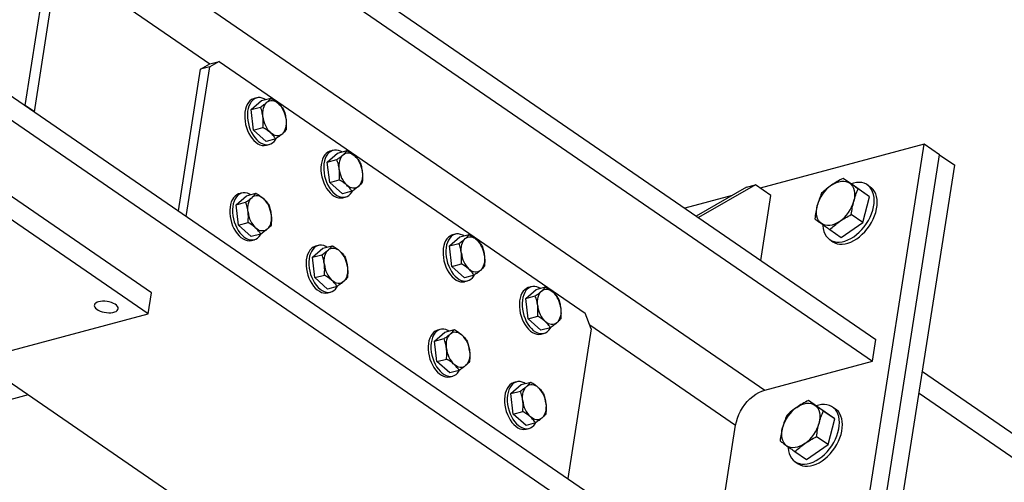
# Model space of a CAD drawing. Header units: millimetres. Extents: x 0 to 841, y 0 to 594.
# Tile 62 of 95: x 631 to 664, y 349 to 365. Entities that reach past the tile are written whole.
import ezdxf

# ---------------------------------------------------------------- set-up
doc = ezdxf.new("R2010")
doc.units = ezdxf.units.MM
doc.layers.add('TRAIT-FORT', color=4, linetype='Continuous', lineweight=25)

msp = doc.modelspace()

# ---------------------------------------------------------------- linework, layer by layer
at = {"layer": 'TRAIT-FORT', "color": 4, "linetype": 'Continuous', "lineweight": 25}
for p, q in [((618.954, 381.981), (659.459, 354.142)), ((618.841, 381.262), (659.346, 353.423)), ((617.311, 371.473), (657.816, 343.634)), ((631.234, 361.903), (632.765, 371.692)), ((631.538, 361.694), (633.069, 371.484)), ((617.198, 370.754), (657.703, 342.914)), ((632.587, 368.405), (655.773, 352.469)), ((632.328, 366.748), (637.359, 363.29)), ((635.427, 355.693), (622.769, 364.393)), ((635.317, 354.992), (622.659, 363.691)), ((637.051, 363.114), (637.359, 363.29)), ((637.664, 363.372), (637.356, 363.195)), ((637.359, 363.29), (637.664, 363.372)), ((637.664, 363.372), (649.815, 355.02)), ((636.316, 358.411), (637.051, 363.114)), ((636.579, 358.229), (637.356, 363.195)), ((637.356, 363.195), (637.051, 363.114)), ((638.725, 361.772), (639.068, 362.071)), ((638.917, 362.16), (638.826, 362.136)), ((639.068, 362.071), (639.383, 362.155)), ((631.538, 361.694), (631.234, 361.903)), ((638.725, 361.772), (639.041, 361.856)), ((638.806, 361.095), (638.725, 361.772)), ((638.806, 361.095), (639.121, 361.179)), ((639.228, 360.717), (638.806, 361.095)), ((639.544, 360.801), (639.228, 360.717)), ((639.238, 360.59), (639.33, 360.614)), ((661.056, 360.62), (655.62, 359.17)), ((657.764, 339.568), (661.056, 360.62)), ((661.563, 360.272), (661.056, 360.62)), ((641.257, 360.032), (641.599, 360.331)), ((641.449, 360.42), (641.357, 360.396)), ((641.599, 360.331), (641.915, 360.415)), ((641.257, 360.032), (641.573, 360.116)), ((641.337, 359.355), (641.257, 360.032)), ((658.27, 339.22), (661.563, 360.272)), ((661.563, 360.272), (662.069, 359.924)), ((658.777, 338.872), (662.069, 359.924)), ((641.337, 359.355), (641.653, 359.439)), ((641.76, 358.977), (641.337, 359.355)), ((658.75, 359.229), (658.369, 359.491)), ((638.423, 359.002), (638.332, 358.978)), ((638.574, 358.913), (638.89, 358.997)), ((642.075, 359.061), (641.76, 358.977)), ((655.161, 359.194), (653.498, 358.239)), ((655.466, 359.275), (653.572, 358.188)), ((655.161, 359.194), (655.466, 359.275)), ((655.972, 358.927), (655.466, 359.275)), ((659.243, 358.876), (658.75, 359.229)), ((659.243, 358.876), (658.862, 359.138)), ((659.271, 359.203), (659.17, 359.273)), ((638.232, 358.614), (638.574, 358.913)), ((638.232, 358.614), (638.547, 358.698)), ((641.77, 358.85), (641.861, 358.874)), ((654.683, 358.919), (653.117, 358.501)), ((655.635, 356.77), (655.972, 358.927)), ((659.02, 358.028), (659.243, 358.876)), ((638.312, 357.937), (638.232, 358.614)), ((638.312, 357.937), (638.628, 358.021)), ((658.304, 357.532), (659.02, 358.028)), ((659.02, 358.028), (658.639, 358.289)), ((638.734, 357.559), (638.312, 357.937)), ((657.923, 357.793), (658.304, 357.532)), ((639.05, 357.643), (638.734, 357.559)), ((638.744, 357.432), (638.836, 357.457)), ((645.308, 357.248), (645.65, 357.547)), ((645.499, 357.636), (645.408, 357.612)), ((645.65, 357.547), (645.966, 357.631)), ((657.924, 357.46), (658.025, 357.39)), ((640.763, 356.874), (641.105, 357.173)), ((640.955, 357.262), (640.863, 357.238)), ((641.105, 357.173), (641.421, 357.257)), ((645.308, 357.248), (645.623, 357.332)), ((645.388, 356.571), (645.308, 357.248)), ((640.763, 356.874), (641.079, 356.958)), ((640.843, 356.197), (640.763, 356.874)), ((645.388, 356.571), (645.703, 356.655)), ((645.81, 356.193), (645.388, 356.571)), ((640.843, 356.197), (641.159, 356.281)), ((641.266, 355.819), (640.843, 356.197)), ((646.126, 356.277), (645.81, 356.193)), ((645.82, 356.066), (645.912, 356.09)), ((641.581, 355.903), (641.266, 355.819)), ((641.276, 355.692), (641.367, 355.717)), ((647.839, 355.508), (648.181, 355.807)), ((648.031, 355.896), (647.939, 355.872)), ((648.181, 355.807), (648.497, 355.891)), ((635.317, 354.992), (635.427, 355.693)), ((647.839, 355.508), (648.155, 355.592)), ((647.919, 354.831), (647.839, 355.508)), ((620.077, 350.924), (635.317, 354.992)), ((647.919, 354.831), (648.235, 354.915)), ((648.342, 354.453), (647.919, 354.831)), ((650.014, 354.495), (649.815, 355.02)), ((645.005, 354.479), (644.914, 354.454)), ((645.156, 354.389), (645.472, 354.473)), ((648.657, 354.537), (648.342, 354.453)), ((650.014, 354.495), (649.237, 349.53)), ((649.964, 354.627), (654.802, 351.302)), ((644.814, 354.09), (645.156, 354.389)), ((644.814, 354.09), (645.129, 354.174)), ((644.894, 353.413), (644.814, 354.09)), ((648.352, 354.326), (648.443, 354.35)), ((659.346, 353.423), (659.459, 354.142)), ((629.641, 353.477), (648.559, 340.474)), ((644.894, 353.413), (645.21, 353.497)), ((645.316, 353.035), (644.894, 353.413)), ((645.632, 353.12), (645.316, 353.035)), ((655.773, 352.469), (659.346, 353.423)), ((645.327, 352.908), (645.418, 352.933)), ((660.999, 353.084), (736.418, 301.247)), ((647.345, 352.35), (647.687, 352.649)), ((647.537, 352.739), (647.445, 352.714)), ((647.687, 352.649), (648.003, 352.733)), ((631.336, 352.312), (553.838, 331.628)), ((647.345, 352.35), (647.661, 352.434)), ((647.425, 351.673), (647.345, 352.35)), ((657.597, 351.861), (657.216, 352.122)), ((660.887, 352.364), (736.306, 300.528)), ((658.091, 351.508), (657.597, 351.861)), ((658.119, 351.835), (658.018, 351.905)), ((647.425, 351.673), (647.741, 351.758)), ((647.848, 351.295), (647.425, 351.673)), ((658.091, 351.508), (657.71, 351.77)), ((657.868, 350.659), (658.091, 351.508)), ((648.164, 351.38), (647.848, 351.295)), ((647.858, 351.168), (647.95, 351.193)), ((654.011, 346.248), (654.802, 351.302)), ((657.868, 350.659), (657.487, 350.921)), ((657.152, 350.163), (657.868, 350.659)), ((656.771, 350.425), (657.152, 350.163)), ((656.772, 350.092), (656.873, 350.022))]:
    msp.add_line(p, q, dxfattribs=at)
at = {"layer": 'TRAIT-FORT', "color": 4, "linetype": 'Continuous', "lineweight": 25, "flags": 128}
for points in [[(638.826, 362.136), (638.807, 362.13), (638.746, 362.102), (638.691, 362.061), (638.642, 362.007), (638.6, 361.942), (638.566, 361.867), (638.54, 361.782), (638.523, 361.691), (638.515, 361.593), (638.516, 361.491), (638.526, 361.387), (638.545, 361.282), (638.573, 361.179), (638.61, 361.079), (638.653, 360.984), (638.704, 360.896), (638.76, 360.817), (638.821, 360.747), (638.886, 360.688), (638.954, 360.641), (639.023, 360.607), (639.092, 360.586), (639.16, 360.58), (639.226, 360.587), (639.238, 360.59)], [(639.205, 362.107), (639.167, 362.128), (639.098, 362.155), (639.029, 362.169), (638.962, 362.169), (638.898, 362.154), (638.838, 362.126), (638.783, 362.085), (638.734, 362.032), (638.692, 361.967), (638.657, 361.891), (638.631, 361.807), (638.614, 361.715), (638.606, 361.617), (638.607, 361.515), (638.617, 361.411), (638.637, 361.307), (638.665, 361.204), (638.701, 361.104), (638.745, 361.009), (638.795, 360.921), (638.852, 360.841), (638.913, 360.771), (638.978, 360.712), (639.045, 360.665), (639.114, 360.631), (639.183, 360.611), (639.252, 360.604), (639.317, 360.611), (639.38, 360.632), (639.437, 360.667), (639.489, 360.714), (639.535, 360.774), (639.556, 360.809)], [(639.122, 361.528), (639.116, 361.605), (639.117, 361.679), (639.125, 361.75), (639.139, 361.816), (639.159, 361.877), (639.185, 361.931), (639.217, 361.978), (639.253, 362.016)], [(639.253, 362.016), (639.294, 362.046), (639.338, 362.065), (639.386, 362.075), (639.435, 362.075), (639.486, 362.065), (639.536, 362.045), (639.587, 362.015), (639.635, 361.977)], [(639.887, 361.449), (639.893, 361.373), (639.892, 361.299), (639.884, 361.228), (639.87, 361.162), (639.85, 361.101), (639.824, 361.047), (639.792, 361), (639.756, 360.962)], [(639.756, 360.962), (639.715, 360.932), (639.67, 360.913), (639.623, 360.903), (639.574, 360.903), (639.523, 360.913), (639.473, 360.933), (639.422, 360.963), (639.373, 361.001)], [(641.357, 360.396), (641.338, 360.39), (641.278, 360.362), (641.223, 360.321), (641.174, 360.267), (641.132, 360.202), (641.098, 360.127), (641.072, 360.043), (641.054, 359.951), (641.046, 359.853), (641.047, 359.751), (641.058, 359.647), (641.077, 359.542), (641.105, 359.439), (641.141, 359.339), (641.185, 359.245), (641.235, 359.157), (641.292, 359.077), (641.353, 359.007), (641.418, 358.948), (641.485, 358.901), (641.554, 358.867), (641.624, 358.846), (641.692, 358.84), (641.757, 358.847), (641.77, 358.85)], [(641.737, 360.367), (641.699, 360.388), (641.63, 360.415), (641.561, 360.429), (641.494, 360.429), (641.43, 360.414), (641.369, 360.387), (641.314, 360.345), (641.265, 360.292), (641.223, 360.227), (641.189, 360.151), (641.163, 360.067), (641.146, 359.975), (641.138, 359.877), (641.139, 359.775), (641.149, 359.671), (641.168, 359.567), (641.196, 359.464), (641.233, 359.364), (641.276, 359.269), (641.327, 359.181), (641.383, 359.101), (641.444, 359.031), (641.509, 358.972), (641.577, 358.925), (641.646, 358.891), (641.715, 358.871), (641.783, 358.864), (641.849, 358.871), (641.911, 358.892), (641.969, 358.927), (642.021, 358.975), (642.067, 359.034), (642.087, 359.069)], [(641.785, 360.276), (641.826, 360.306), (641.87, 360.325), (641.917, 360.335), (641.967, 360.335), (642.017, 360.325), (642.068, 360.305), (642.118, 360.275), (642.167, 360.237)], [(641.654, 359.788), (641.648, 359.865), (641.649, 359.939), (641.656, 360.01), (641.67, 360.076), (641.69, 360.137), (641.717, 360.191), (641.748, 360.238), (641.785, 360.276)], [(642.418, 359.71), (642.424, 359.633), (642.423, 359.559), (642.416, 359.488), (642.402, 359.422), (642.382, 359.361), (642.355, 359.307), (642.324, 359.26), (642.287, 359.222)], [(657.696, 357.949), (657.697, 357.921), (657.708, 357.823), (657.731, 357.732), (657.764, 357.65), (657.807, 357.576), (657.86, 357.513), (657.921, 357.462), (657.991, 357.422), (658.069, 357.394), (658.152, 357.379), (658.241, 357.377), (658.333, 357.387), (658.429, 357.411), (658.525, 357.447), (658.623, 357.495), (658.719, 357.554), (658.813, 357.624), (658.903, 357.703), (658.989, 357.792), (659.069, 357.887), (659.143, 357.989), (659.208, 358.096), (659.265, 358.206), (659.313, 358.319), (659.35, 358.432), (659.377, 358.544), (659.394, 358.654), (659.399, 358.76), (659.393, 358.861), (659.376, 358.956), (659.348, 359.043), (659.31, 359.121), (659.262, 359.189), (659.205, 359.247), (659.139, 359.293), (659.065, 359.327), (658.985, 359.348), (658.898, 359.357), (658.808, 359.352), (658.714, 359.335), (658.631, 359.31)], [(657.981, 359.263), (658.063, 359.314), (658.146, 359.353), (658.229, 359.381), (658.31, 359.397), (658.387, 359.4), (658.46, 359.39), (658.526, 359.368), (658.586, 359.334)], [(658.586, 359.334), (658.638, 359.289), (658.681, 359.232), (658.714, 359.166), (658.737, 359.092), (658.749, 359.01), (658.751, 358.922), (658.742, 358.829), (658.722, 358.734)], [(638.711, 358.949), (638.673, 358.97), (638.604, 358.997), (638.535, 359.011), (638.468, 359.011), (638.404, 358.997), (638.344, 358.969), (638.289, 358.928), (638.24, 358.874), (638.198, 358.809), (638.164, 358.733), (638.138, 358.649), (638.12, 358.557), (638.112, 358.459), (638.113, 358.358), (638.124, 358.253), (638.143, 358.149), (638.171, 358.046), (638.207, 357.946), (638.251, 357.851), (638.301, 357.763), (638.358, 357.683), (638.419, 357.613), (638.484, 357.554), (638.552, 357.507), (638.62, 357.473), (638.69, 357.453), (638.758, 357.446), (638.823, 357.453), (638.886, 357.475), (638.943, 357.509), (638.996, 357.557), (639.041, 357.616), (639.062, 357.651)], [(642.287, 359.222), (642.246, 359.192), (642.202, 359.173), (642.155, 359.163), (642.105, 359.163), (642.055, 359.173), (642.004, 359.193), (641.954, 359.223), (641.905, 359.261)], [(658.025, 357.39), (658.093, 357.352), (658.17, 357.324), (658.253, 357.309), (658.342, 357.307), (658.434, 357.318), (658.53, 357.341), (658.627, 357.377), (658.724, 357.425), (658.82, 357.484), (658.914, 357.554), (659.005, 357.634), (659.09, 357.722), (659.171, 357.818), (659.244, 357.92), (659.309, 358.026), (659.366, 358.137), (659.414, 358.249), (659.451, 358.362), (659.478, 358.475), (659.495, 358.585), (659.5, 358.691), (659.494, 358.792), (659.477, 358.886), (659.45, 358.973), (659.411, 359.051), (659.363, 359.119), (659.306, 359.177), (659.271, 359.203)], [(638.332, 358.978), (638.313, 358.972), (638.253, 358.944), (638.197, 358.903), (638.148, 358.85), (638.106, 358.784), (638.072, 358.709), (638.046, 358.625), (638.029, 358.533), (638.021, 358.435), (638.022, 358.333), (638.032, 358.229), (638.052, 358.124), (638.08, 358.021), (638.116, 357.921), (638.159, 357.827), (638.21, 357.739), (638.266, 357.659), (638.328, 357.589), (638.393, 357.53), (638.46, 357.483), (638.529, 357.449), (638.598, 357.428), (638.666, 357.422), (638.732, 357.429), (638.744, 357.432)], [(638.628, 358.371), (638.623, 358.447), (638.623, 358.521), (638.631, 358.592), (638.645, 358.658), (638.665, 358.719), (638.691, 358.774), (638.723, 358.82), (638.759, 358.859)], [(638.759, 358.859), (638.8, 358.888), (638.845, 358.908), (638.892, 358.917), (638.941, 358.917), (638.992, 358.907), (639.042, 358.887), (639.093, 358.858), (639.142, 358.819)], [(657.647, 357.99), (657.595, 358.035), (657.553, 358.092), (657.519, 358.158), (657.496, 358.233), (657.484, 358.315), (657.483, 358.403), (657.492, 358.495), (657.512, 358.59)], [(639.393, 358.292), (639.399, 358.216), (639.398, 358.141), (639.39, 358.07), (639.376, 358.004), (639.356, 357.943), (639.33, 357.889), (639.298, 357.842), (639.262, 357.804)], [(658.252, 358.062), (658.17, 358.011), (658.087, 357.971), (658.004, 357.943), (657.924, 357.927), (657.847, 357.924), (657.774, 357.934), (657.707, 357.956), (657.647, 357.99)], [(639.262, 357.804), (639.221, 357.775), (639.177, 357.755), (639.129, 357.745), (639.08, 357.745), (639.03, 357.755), (638.979, 357.775), (638.928, 357.805), (638.88, 357.843)], [(645.408, 357.612), (645.389, 357.606), (645.328, 357.578), (645.273, 357.537), (645.224, 357.483), (645.182, 357.418), (645.148, 357.343), (645.122, 357.259), (645.105, 357.167), (645.097, 357.069), (645.098, 356.967), (645.108, 356.863), (645.127, 356.758), (645.155, 356.655), (645.192, 356.555), (645.235, 356.461), (645.286, 356.373), (645.342, 356.293), (645.403, 356.223), (645.468, 356.164), (645.536, 356.117), (645.605, 356.083), (645.674, 356.062), (645.742, 356.056), (645.808, 356.063), (645.82, 356.066)], [(645.787, 357.583), (645.749, 357.604), (645.68, 357.631), (645.611, 357.645), (645.544, 357.645), (645.48, 357.631), (645.42, 357.603), (645.365, 357.561), (645.316, 357.508), (645.274, 357.443), (645.24, 357.367), (645.213, 357.283), (645.196, 357.191), (645.188, 357.093), (645.189, 356.991), (645.2, 356.887), (645.219, 356.783), (645.247, 356.68), (645.283, 356.58), (645.327, 356.485), (645.377, 356.397), (645.434, 356.317), (645.495, 356.247), (645.56, 356.188), (645.627, 356.141), (645.696, 356.107), (645.766, 356.087), (645.834, 356.08), (645.899, 356.087), (645.962, 356.109), (646.019, 356.143), (646.072, 356.191), (646.117, 356.25), (646.138, 356.285)], [(645.704, 357.005), (645.698, 357.081), (645.699, 357.155), (645.707, 357.226), (645.721, 357.292), (645.741, 357.353), (645.767, 357.407), (645.799, 357.454), (645.835, 357.492)], [(645.835, 357.492), (645.876, 357.522), (645.921, 357.541), (645.968, 357.551), (646.017, 357.551), (646.068, 357.541), (646.118, 357.521), (646.169, 357.491), (646.218, 357.453)], [(640.863, 357.238), (640.844, 357.232), (640.784, 357.204), (640.729, 357.163), (640.68, 357.11), (640.638, 357.045), (640.604, 356.969), (640.578, 356.885), (640.56, 356.793), (640.552, 356.695), (640.553, 356.593), (640.564, 356.489), (640.583, 356.384), (640.611, 356.281), (640.647, 356.182), (640.691, 356.087), (640.742, 355.999), (640.798, 355.919), (640.859, 355.849), (640.924, 355.79), (640.992, 355.743), (641.061, 355.709), (641.13, 355.689), (641.198, 355.682), (641.264, 355.689), (641.276, 355.692)], [(641.243, 357.209), (641.205, 357.23), (641.136, 357.258), (641.067, 357.271), (641, 357.271), (640.936, 357.257), (640.876, 357.229), (640.82, 357.188), (640.772, 357.134), (640.729, 357.069), (640.695, 356.994), (640.669, 356.909), (640.652, 356.817), (640.644, 356.719), (640.645, 356.618), (640.655, 356.513), (640.675, 356.409), (640.703, 356.306), (640.739, 356.206), (640.782, 356.111), (640.833, 356.023), (640.889, 355.943), (640.951, 355.873), (641.016, 355.814), (641.083, 355.768), (641.152, 355.733), (641.221, 355.713), (641.289, 355.706), (641.355, 355.714), (641.417, 355.735), (641.475, 355.769), (641.527, 355.817), (641.573, 355.876), (641.593, 355.911)], [(641.16, 356.631), (641.154, 356.707), (641.155, 356.781), (641.162, 356.852), (641.176, 356.918), (641.197, 356.979), (641.223, 357.034), (641.254, 357.08), (641.291, 357.119)], [(641.291, 357.119), (641.332, 357.148), (641.376, 357.168), (641.423, 357.177), (641.473, 357.177), (641.523, 357.167), (641.574, 357.147), (641.624, 357.118), (641.673, 357.079)], [(646.469, 356.926), (646.475, 356.849), (646.474, 356.775), (646.466, 356.704), (646.452, 356.638), (646.432, 356.577), (646.406, 356.523), (646.374, 356.476), (646.338, 356.438)], [(641.924, 356.552), (641.93, 356.476), (641.929, 356.401), (641.922, 356.33), (641.908, 356.264), (641.888, 356.203), (641.862, 356.149), (641.83, 356.102), (641.793, 356.064)], [(646.338, 356.438), (646.297, 356.408), (646.253, 356.389), (646.205, 356.379), (646.156, 356.379), (646.105, 356.389), (646.055, 356.409), (646.004, 356.439), (645.955, 356.477)], [(641.793, 356.064), (641.753, 356.035), (641.708, 356.015), (641.661, 356.005), (641.612, 356.005), (641.561, 356.015), (641.51, 356.035), (641.46, 356.065), (641.411, 356.103)], [(647.939, 355.872), (647.92, 355.866), (647.86, 355.838), (647.805, 355.797), (647.756, 355.744), (647.714, 355.678), (647.68, 355.603), (647.654, 355.519), (647.636, 355.427), (647.628, 355.329), (647.629, 355.227), (647.64, 355.123), (647.659, 355.018), (647.687, 354.915), (647.723, 354.815), (647.767, 354.721), (647.817, 354.633), (647.874, 354.553), (647.935, 354.483), (648, 354.424), (648.068, 354.377), (648.137, 354.343), (648.206, 354.322), (648.274, 354.316), (648.339, 354.323), (648.352, 354.326)], [(648.319, 355.843), (648.281, 355.864), (648.212, 355.891), (648.143, 355.905), (648.076, 355.905), (648.012, 355.891), (647.951, 355.863), (647.896, 355.822), (647.847, 355.768), (647.805, 355.703), (647.771, 355.627), (647.745, 355.543), (647.728, 355.451), (647.72, 355.353), (647.721, 355.252), (647.731, 355.147), (647.75, 355.043), (647.778, 354.94), (647.815, 354.84), (647.858, 354.745), (647.909, 354.657), (647.965, 354.577), (648.026, 354.507), (648.091, 354.448), (648.159, 354.401), (648.228, 354.367), (648.297, 354.347), (648.365, 354.34), (648.431, 354.347), (648.493, 354.369), (648.551, 354.403), (648.603, 354.451), (648.649, 354.51), (648.669, 354.545)], [(648.236, 355.265), (648.23, 355.341), (648.231, 355.415), (648.238, 355.486), (648.252, 355.552), (648.273, 355.613), (648.299, 355.667), (648.33, 355.714), (648.367, 355.752)], [(648.367, 355.752), (648.408, 355.782), (648.452, 355.801), (648.499, 355.811), (648.549, 355.811), (648.599, 355.801), (648.65, 355.781), (648.7, 355.752), (648.749, 355.713)], [(633.669, 355.397), (633.616, 355.379), (633.574, 355.355), (633.544, 355.326), (633.528, 355.293), (633.527, 355.258), (633.54, 355.222), (633.566, 355.185), (633.606, 355.15), (633.656, 355.118), (633.717, 355.089), (633.785, 355.066), (633.857, 355.048), (633.933, 355.036), (634.007, 355.031), (634.079, 355.033), (634.145, 355.042), (634.203, 355.058), (634.251, 355.079), (634.287, 355.106), (634.309, 355.137), (634.318, 355.171), (634.313, 355.207), (634.293, 355.243), (634.26, 355.279), (634.214, 355.313), (634.159, 355.343), (634.094, 355.37), (634.023, 355.39), (633.949, 355.405), (633.874, 355.414), (633.8, 355.415), (633.731, 355.409), (633.669, 355.397)], [(649, 355.186), (649.006, 355.109), (649.005, 355.035), (648.998, 354.964), (648.984, 354.898), (648.964, 354.837), (648.938, 354.783), (648.906, 354.736), (648.869, 354.698)], [(648.869, 354.698), (648.829, 354.668), (648.784, 354.649), (648.737, 354.639), (648.688, 354.639), (648.637, 354.649), (648.586, 354.669), (648.536, 354.699), (648.487, 354.737)], [(644.914, 354.454), (644.895, 354.448), (644.835, 354.42), (644.78, 354.379), (644.731, 354.326), (644.689, 354.261), (644.654, 354.185), (644.628, 354.101), (644.611, 354.009), (644.603, 353.911), (644.604, 353.809), (644.614, 353.705), (644.634, 353.601), (644.662, 353.497), (644.698, 353.398), (644.742, 353.303), (644.792, 353.215), (644.848, 353.135), (644.91, 353.065), (644.975, 353.006), (645.042, 352.959), (645.111, 352.925), (645.18, 352.905), (645.248, 352.898), (645.314, 352.905), (645.327, 352.908)], [(645.293, 354.426), (645.255, 354.446), (645.186, 354.474), (645.117, 354.487), (645.05, 354.487), (644.986, 354.473), (644.926, 354.445), (644.871, 354.404), (644.822, 354.35), (644.78, 354.285), (644.746, 354.21), (644.72, 354.125), (644.702, 354.033), (644.694, 353.936), (644.695, 353.834), (644.706, 353.73), (644.725, 353.625), (644.753, 353.522), (644.789, 353.422), (644.833, 353.327), (644.883, 353.239), (644.94, 353.159), (645.001, 353.089), (645.066, 353.031), (645.134, 352.984), (645.203, 352.95), (645.272, 352.929), (645.34, 352.922), (645.405, 352.93), (645.468, 352.951), (645.526, 352.985), (645.578, 353.033), (645.623, 353.092), (645.644, 353.127)], [(645.21, 353.847), (645.205, 353.923), (645.205, 353.997), (645.213, 354.068), (645.227, 354.135), (645.247, 354.195), (645.273, 354.25), (645.305, 354.296), (645.341, 354.335)], [(645.341, 354.335), (645.382, 354.364), (645.427, 354.384), (645.474, 354.394), (645.523, 354.393), (645.574, 354.383), (645.625, 354.363), (645.675, 354.334), (645.724, 354.295)], [(645.975, 353.768), (645.981, 353.692), (645.98, 353.617), (645.972, 353.546), (645.958, 353.48), (645.938, 353.419), (645.912, 353.365), (645.88, 353.318), (645.844, 353.28)], [(645.844, 353.28), (645.803, 353.251), (645.759, 353.231), (645.711, 353.221), (645.662, 353.221), (645.612, 353.231), (645.561, 353.251), (645.511, 353.281), (645.462, 353.319)], [(647.445, 352.714), (647.426, 352.708), (647.366, 352.68), (647.311, 352.639), (647.262, 352.586), (647.22, 352.521), (647.186, 352.445), (647.16, 352.361), (647.143, 352.269), (647.134, 352.171), (647.135, 352.069), (647.146, 351.965), (647.165, 351.861), (647.193, 351.757), (647.229, 351.658), (647.273, 351.563), (647.324, 351.475), (647.38, 351.395), (647.441, 351.325), (647.506, 351.266), (647.574, 351.219), (647.643, 351.185), (647.712, 351.165), (647.78, 351.158), (647.846, 351.165), (647.858, 351.168)], [(647.825, 352.686), (647.787, 352.706), (647.718, 352.734), (647.649, 352.747), (647.582, 352.747), (647.518, 352.733), (647.458, 352.705), (647.403, 352.664), (647.354, 352.61), (647.312, 352.545), (647.277, 352.47), (647.251, 352.385), (647.234, 352.293), (647.226, 352.196), (647.227, 352.094), (647.237, 351.99), (647.257, 351.885), (647.285, 351.782), (647.321, 351.682), (647.365, 351.587), (647.415, 351.499), (647.471, 351.42), (647.533, 351.35), (647.598, 351.291), (647.665, 351.244), (647.734, 351.21), (647.803, 351.189), (647.871, 351.182), (647.937, 351.19), (647.999, 351.211), (648.057, 351.245), (648.109, 351.293), (648.155, 351.352), (648.176, 351.387)], [(647.742, 352.107), (647.736, 352.183), (647.737, 352.257), (647.744, 352.328), (647.758, 352.395), (647.779, 352.455), (647.805, 352.51), (647.836, 352.556), (647.873, 352.595)], [(647.873, 352.595), (647.914, 352.624), (647.958, 352.644), (648.005, 352.654), (648.055, 352.653), (648.105, 352.643), (648.156, 352.623), (648.206, 352.594), (648.255, 352.555)], [(654.802, 351.302), (654.826, 351.418), (654.861, 351.535), (654.908, 351.652), (654.965, 351.767), (655.031, 351.879), (655.107, 351.986), (655.19, 352.085), (655.279, 352.177), (655.373, 352.258), (655.471, 352.33), (655.572, 352.389), (655.672, 352.436), (655.773, 352.469)], [(648.507, 352.028), (648.512, 351.952), (648.511, 351.877), (648.504, 351.807), (648.49, 351.74), (648.47, 351.679), (648.444, 351.625), (648.412, 351.578), (648.376, 351.54)], [(656.543, 350.581), (656.545, 350.553), (656.556, 350.455), (656.578, 350.364), (656.611, 350.281), (656.654, 350.208), (656.707, 350.145), (656.769, 350.093), (656.839, 350.053), (656.916, 350.026), (657, 350.01), (657.088, 350.008), (657.181, 350.019), (657.276, 350.043), (657.373, 350.078), (657.47, 350.126), (657.567, 350.186), (657.66, 350.256), (657.751, 350.335), (657.837, 350.423), (657.917, 350.519), (657.99, 350.621), (658.056, 350.728), (658.113, 350.838), (658.16, 350.951), (658.198, 351.064), (658.225, 351.176), (658.241, 351.286), (658.246, 351.392), (658.241, 351.493), (658.224, 351.588), (658.196, 351.675), (658.158, 351.753), (658.11, 351.821), (658.052, 351.878), (657.986, 351.924), (657.913, 351.958), (657.832, 351.98), (657.746, 351.988), (657.655, 351.984), (657.561, 351.967), (657.479, 351.942)], [(656.829, 351.894), (656.911, 351.945), (656.994, 351.985), (657.077, 352.013), (657.157, 352.029), (657.235, 352.032), (657.307, 352.022), (657.374, 352), (657.434, 351.966)], [(656.873, 350.022), (656.94, 349.984), (657.018, 349.956), (657.101, 349.941), (657.19, 349.939), (657.282, 349.949), (657.377, 349.973), (657.474, 350.009), (657.572, 350.057), (657.668, 350.116), (657.762, 350.186), (657.852, 350.266), (657.938, 350.354), (658.018, 350.449), (658.091, 350.551), (658.157, 350.658), (658.214, 350.769), (658.261, 350.881), (658.299, 350.994), (658.326, 351.106), (658.342, 351.216), (658.348, 351.322), (658.342, 351.423), (658.325, 351.518), (658.297, 351.605), (658.259, 351.683), (658.211, 351.751), (658.154, 351.809), (658.119, 351.835)], [(657.434, 351.966), (657.486, 351.921), (657.528, 351.864), (657.562, 351.798), (657.585, 351.723), (657.597, 351.641), (657.599, 351.553), (657.589, 351.461), (657.569, 351.366)], [(648.376, 351.54), (648.335, 351.511), (648.29, 351.491), (648.243, 351.481), (648.194, 351.481), (648.143, 351.491), (648.092, 351.511), (648.042, 351.541), (647.993, 351.579)], [(656.495, 350.622), (656.443, 350.667), (656.4, 350.724), (656.367, 350.79), (656.344, 350.864), (656.332, 350.946), (656.33, 351.034), (656.34, 351.127), (656.36, 351.222)], [(657.1, 350.693), (657.018, 350.642), (656.935, 350.603), (656.852, 350.575), (656.772, 350.559), (656.694, 350.556), (656.622, 350.565), (656.555, 350.587), (656.495, 350.622)]]:
    msp.add_lwpolyline(points, dxfattribs=at)
at = {"layer": 'TRAIT-FORT', "color": 4, "linetype": 'Continuous', "lineweight": 25}
for centre, radius, start, end in [((639.032, 361.366), 0.859, 5.5873, 45.3669), ((639.977, 361.612), 0.859, 185.5873, 225.3669), ((641.564, 359.626), 0.859, 5.5873, 45.3669), ((642.508, 359.872), 0.859, 185.5873, 225.3669), ((658.69, 358.268), 1.221, 125.4617, 164.686), ((638.538, 358.208), 0.859, 5.5873, 45.3669), ((657.544, 359.056), 1.221, 305.4617, 344.686), ((639.483, 358.454), 0.859, 185.5873, 225.3669), ((645.614, 356.842), 0.859, 5.5873, 45.3669), ((641.07, 356.468), 0.859, 5.5873, 45.3669), ((646.559, 357.088), 0.859, 185.5873, 225.3669), ((642.014, 356.714), 0.859, 185.5873, 225.3669), ((648.146, 355.102), 0.859, 5.5873, 45.3669), ((649.09, 355.348), 0.859, 185.5873, 225.3669), ((645.121, 353.684), 0.859, 5.5873, 45.3669), ((646.065, 353.93), 0.859, 185.5873, 225.3669), ((647.652, 351.944), 0.859, 5.5873, 45.3669), ((648.596, 352.19), 0.859, 185.5873, 225.3669), ((657.538, 350.9), 1.221, 125.4617, 164.686), ((656.391, 351.688), 1.221, 305.4617, 344.686)]:
    msp.add_arc(centre, radius, start, end, dxfattribs=at)
for points, knots in [([(639.041, 361.856), (639.08, 361.883), (639.16, 361.938), (639.222, 361.99), (639.253, 362.016)], [0, 0, 0, 0, 0.495458, 1, 1, 1, 1]), ([(639.253, 362.016), (639.28, 362.041), (639.334, 362.09), (639.367, 362.133), (639.383, 362.155)], [0, 0, 0, 0, 0.494511, 1, 1, 1, 1]), ([(639.383, 362.155), (639.429, 362.127), (639.521, 362.071), (639.597, 362.009), (639.635, 361.977)], [0, 0, 0, 0, 0.495458, 1, 1, 1, 1]), ([(639.635, 361.977), (639.669, 361.945), (639.736, 361.879), (639.782, 361.811), (639.806, 361.777)], [0, 0, 0, 0, 0.494511, 1, 1, 1, 1]), ([(639.122, 361.528), (639.113, 361.585), (639.096, 361.698), (639.06, 361.803), (639.041, 361.856)], [0, 0, 0, 0, 0.494511, 1, 1, 1, 1]), ([(639.806, 361.777), (639.824, 361.725), (639.86, 361.62), (639.878, 361.507), (639.887, 361.449)], [0, 0, 0, 0, 0.495458, 1, 1, 1, 1]), ([(639.121, 361.179), (639.126, 361.237), (639.136, 361.354), (639.127, 361.47), (639.122, 361.528)], [0, 0, 0, 0, 0.495458, 1, 1, 1, 1]), ([(639.887, 361.449), (639.891, 361.392), (639.901, 361.276), (639.891, 361.159), (639.886, 361.1)], [0, 0, 0, 0, 0.494511, 1, 1, 1, 1]), ([(639.373, 361.001), (639.336, 361.032), (639.26, 361.095), (639.168, 361.151), (639.121, 361.179)], [0, 0, 0, 0, 0.494511, 1, 1, 1, 1]), ([(639.544, 360.801), (639.521, 360.835), (639.475, 360.903), (639.407, 360.968), (639.373, 361.001)], [0, 0, 0, 0, 0.495458, 1, 1, 1, 1]), ([(639.756, 360.962), (639.725, 360.936), (639.663, 360.884), (639.584, 360.829), (639.544, 360.801)], [0, 0, 0, 0, 0.494511, 1, 1, 1, 1]), ([(639.886, 361.1), (639.87, 361.079), (639.837, 361.036), (639.783, 360.987), (639.756, 360.962)], [0, 0, 0, 0, 0.495458, 1, 1, 1, 1]), ([(641.785, 360.276), (641.811, 360.301), (641.865, 360.35), (641.898, 360.393), (641.915, 360.415)], [0, 0, 0, 0, 0.494511, 1, 1, 1, 1]), ([(641.915, 360.415), (641.961, 360.387), (642.053, 360.331), (642.129, 360.269), (642.167, 360.237)], [0, 0, 0, 0, 0.495458, 1, 1, 1, 1]), ([(641.573, 360.116), (641.612, 360.143), (641.691, 360.198), (641.753, 360.25), (641.785, 360.276)], [0, 0, 0, 0, 0.495458, 1, 1, 1, 1]), ([(641.654, 359.788), (641.645, 359.845), (641.627, 359.958), (641.591, 360.063), (641.573, 360.116)], [0, 0, 0, 0, 0.494511, 1, 1, 1, 1]), ([(642.167, 360.237), (642.2, 360.205), (642.268, 360.14), (642.314, 360.071), (642.337, 360.037)], [0, 0, 0, 0, 0.494511, 1, 1, 1, 1]), ([(642.337, 360.037), (642.355, 359.985), (642.391, 359.88), (642.409, 359.767), (642.418, 359.71)], [0, 0, 0, 0, 0.495458, 1, 1, 1, 1]), ([(641.653, 359.439), (641.658, 359.497), (641.668, 359.614), (641.658, 359.73), (641.654, 359.788)], [0, 0, 0, 0, 0.495458, 1, 1, 1, 1]), ([(642.418, 359.71), (642.423, 359.652), (642.432, 359.536), (642.423, 359.419), (642.418, 359.36)], [0, 0, 0, 0, 0.494511, 1, 1, 1, 1]), ([(641.905, 359.261), (641.868, 359.292), (641.792, 359.355), (641.7, 359.411), (641.653, 359.439)], [0, 0, 0, 0, 0.494511, 1, 1, 1, 1]), ([(642.418, 359.36), (642.401, 359.339), (642.368, 359.296), (642.314, 359.247), (642.287, 359.222)], [0, 0, 0, 0, 0.495458, 1, 1, 1, 1]), ([(658.369, 359.491), (658.301, 359.455), (658.166, 359.385), (658.043, 359.303), (657.981, 359.263)], [0, 0, 0, 0, 0.4981128, 1, 1, 1, 1]), ([(658.586, 359.334), (658.546, 359.363), (658.466, 359.42), (658.401, 359.467), (658.369, 359.491)], [0, 0, 0, 0, 0.497781, 1, 1, 1, 1]), ([(658.862, 359.138), (658.813, 359.173), (658.715, 359.243), (658.629, 359.304), (658.586, 359.334)], [0, 0, 0, 0, 0.498113, 1, 1, 1, 1]), ([(638.759, 358.859), (638.786, 358.883), (638.84, 358.933), (638.873, 358.975), (638.89, 358.997)], [0, 0, 0, 0, 0.494511, 1, 1, 1, 1]), ([(638.89, 358.997), (638.935, 358.969), (639.028, 358.914), (639.103, 358.851), (639.142, 358.819)], [0, 0, 0, 0, 0.495458, 1, 1, 1, 1]), ([(642.075, 359.061), (642.052, 359.095), (642.006, 359.163), (641.939, 359.228), (641.905, 359.261)], [0, 0, 0, 0, 0.495458, 1, 1, 1, 1]), ([(642.287, 359.222), (642.257, 359.196), (642.194, 359.144), (642.115, 359.089), (642.075, 359.061)], [0, 0, 0, 0, 0.494511, 1, 1, 1, 1]), ([(657.652, 358.995), (657.626, 358.93), (657.572, 358.801), (657.532, 358.661), (657.512, 358.59)], [0, 0, 0, 0, 0.4981128, 1, 1, 1, 1]), ([(657.981, 359.263), (657.923, 359.22), (657.806, 359.135), (657.704, 359.041), (657.652, 358.995)], [0, 0, 0, 0, 0.4977806, 1, 1, 1, 1]), ([(658.722, 358.734), (658.742, 358.804), (658.782, 358.944), (658.835, 359.073), (658.862, 359.138)], [0, 0, 0, 0, 0.497781, 1, 1, 1, 1]), ([(638.547, 358.698), (638.587, 358.725), (638.666, 358.781), (638.728, 358.832), (638.759, 358.859)], [0, 0, 0, 0, 0.495458, 1, 1, 1, 1]), ([(638.628, 358.371), (638.62, 358.427), (638.602, 358.54), (638.566, 358.645), (638.547, 358.698)], [0, 0, 0, 0, 0.494511, 1, 1, 1, 1]), ([(639.142, 358.819), (639.175, 358.787), (639.242, 358.722), (639.289, 358.654), (639.312, 358.619)], [0, 0, 0, 0, 0.494511, 1, 1, 1, 1]), ([(658.639, 358.289), (658.65, 358.365), (658.67, 358.517), (658.704, 358.661), (658.722, 358.734)], [0, 0, 0, 0, 0.498113, 1, 1, 1, 1]), ([(638.628, 358.021), (638.632, 358.079), (638.642, 358.196), (638.633, 358.312), (638.628, 358.371)], [0, 0, 0, 0, 0.495458, 1, 1, 1, 1]), ([(639.312, 358.619), (639.33, 358.567), (639.366, 358.462), (639.384, 358.349), (639.393, 358.292)], [0, 0, 0, 0, 0.495458, 1, 1, 1, 1]), ([(657.512, 358.59), (657.495, 358.518), (657.46, 358.374), (657.44, 358.222), (657.43, 358.146)], [0, 0, 0, 0, 0.4977806, 1, 1, 1, 1]), ([(638.88, 357.843), (638.842, 357.874), (638.766, 357.937), (638.674, 357.993), (638.628, 358.021)], [0, 0, 0, 0, 0.494511, 1, 1, 1, 1]), ([(639.393, 358.292), (639.398, 358.234), (639.407, 358.119), (639.397, 358.002), (639.392, 357.942)], [0, 0, 0, 0, 0.494511, 1, 1, 1, 1]), ([(657.43, 358.146), (657.462, 358.123), (657.527, 358.076), (657.607, 358.018), (657.647, 357.99)], [0, 0, 0, 0, 0.498113, 1, 1, 1, 1]), ([(657.923, 357.793), (657.974, 357.84), (658.076, 357.934), (658.193, 358.019), (658.252, 358.062)], [0, 0, 0, 0, 0.498113, 1, 1, 1, 1]), ([(658.252, 358.062), (658.313, 358.102), (658.436, 358.183), (658.572, 358.254), (658.639, 358.289)], [0, 0, 0, 0, 0.497781, 1, 1, 1, 1]), ([(639.05, 357.643), (639.027, 357.677), (638.981, 357.745), (638.914, 357.81), (638.88, 357.843)], [0, 0, 0, 0, 0.495458, 1, 1, 1, 1]), ([(639.262, 357.804), (639.231, 357.778), (639.169, 357.726), (639.09, 357.671), (639.05, 357.643)], [0, 0, 0, 0, 0.494511, 1, 1, 1, 1]), ([(639.392, 357.942), (639.376, 357.921), (639.343, 357.878), (639.289, 357.829), (639.262, 357.804)], [0, 0, 0, 0, 0.495458, 1, 1, 1, 1]), ([(657.647, 357.99), (657.69, 357.959), (657.776, 357.898), (657.874, 357.828), (657.923, 357.793)], [0, 0, 0, 0, 0.497781, 1, 1, 1, 1]), ([(645.623, 357.332), (645.663, 357.359), (645.742, 357.415), (645.804, 357.466), (645.835, 357.492)], [0, 0, 0, 0, 0.495458, 1, 1, 1, 1]), ([(645.835, 357.492), (645.862, 357.517), (645.916, 357.566), (645.949, 357.609), (645.966, 357.631)], [0, 0, 0, 0, 0.494511, 1, 1, 1, 1]), ([(645.966, 357.631), (646.011, 357.603), (646.103, 357.548), (646.179, 357.485), (646.218, 357.453)], [0, 0, 0, 0, 0.495458, 1, 1, 1, 1]), ([(646.218, 357.453), (646.251, 357.421), (646.318, 357.356), (646.365, 357.288), (646.388, 357.253)], [0, 0, 0, 0, 0.494511, 1, 1, 1, 1]), ([(641.079, 356.958), (641.118, 356.986), (641.197, 357.041), (641.259, 357.092), (641.291, 357.119)], [0, 0, 0, 0, 0.495458, 1, 1, 1, 1]), ([(641.291, 357.119), (641.318, 357.143), (641.371, 357.193), (641.404, 357.235), (641.421, 357.257)], [0, 0, 0, 0, 0.494511, 1, 1, 1, 1]), ([(641.421, 357.257), (641.467, 357.229), (641.559, 357.174), (641.635, 357.111), (641.673, 357.079)], [0, 0, 0, 0, 0.495458, 1, 1, 1, 1]), ([(641.673, 357.079), (641.707, 357.047), (641.774, 356.982), (641.82, 356.914), (641.844, 356.879)], [0, 0, 0, 0, 0.494511, 1, 1, 1, 1]), ([(645.704, 357.005), (645.695, 357.061), (645.678, 357.174), (645.642, 357.279), (645.623, 357.332)], [0, 0, 0, 0, 0.494511, 1, 1, 1, 1]), ([(646.388, 357.253), (646.406, 357.201), (646.442, 357.096), (646.46, 356.983), (646.469, 356.926)], [0, 0, 0, 0, 0.495458, 1, 1, 1, 1]), ([(641.16, 356.631), (641.151, 356.687), (641.133, 356.8), (641.097, 356.905), (641.079, 356.958)], [0, 0, 0, 0, 0.494511, 1, 1, 1, 1]), ([(641.844, 356.879), (641.861, 356.827), (641.898, 356.723), (641.915, 356.609), (641.924, 356.552)], [0, 0, 0, 0, 0.495458, 1, 1, 1, 1]), ([(645.703, 356.655), (645.708, 356.713), (645.718, 356.83), (645.709, 356.946), (645.704, 357.005)], [0, 0, 0, 0, 0.495458, 1, 1, 1, 1]), ([(646.469, 356.926), (646.473, 356.868), (646.483, 356.753), (646.473, 356.635), (646.468, 356.576)], [0, 0, 0, 0, 0.494511, 1, 1, 1, 1]), ([(641.159, 356.281), (641.164, 356.339), (641.174, 356.456), (641.165, 356.572), (641.16, 356.631)], [0, 0, 0, 0, 0.495458, 1, 1, 1, 1]), ([(641.924, 356.552), (641.929, 356.494), (641.939, 356.379), (641.929, 356.262), (641.924, 356.202)], [0, 0, 0, 0, 0.494511, 1, 1, 1, 1]), ([(645.955, 356.477), (645.918, 356.508), (645.842, 356.571), (645.75, 356.627), (645.703, 356.655)], [0, 0, 0, 0, 0.494511, 1, 1, 1, 1]), ([(646.126, 356.277), (646.103, 356.311), (646.057, 356.379), (645.989, 356.444), (645.955, 356.477)], [0, 0, 0, 0, 0.495458, 1, 1, 1, 1]), ([(646.338, 356.438), (646.307, 356.412), (646.245, 356.36), (646.166, 356.305), (646.126, 356.277)], [0, 0, 0, 0, 0.494511, 1, 1, 1, 1]), ([(646.468, 356.576), (646.452, 356.555), (646.419, 356.512), (646.365, 356.463), (646.338, 356.438)], [0, 0, 0, 0, 0.495458, 1, 1, 1, 1]), ([(641.411, 356.103), (641.374, 356.134), (641.298, 356.197), (641.206, 356.253), (641.159, 356.281)], [0, 0, 0, 0, 0.494511, 1, 1, 1, 1]), ([(641.581, 355.903), (641.559, 355.937), (641.512, 356.005), (641.445, 356.07), (641.411, 356.103)], [0, 0, 0, 0, 0.495458, 1, 1, 1, 1]), ([(641.793, 356.064), (641.763, 356.038), (641.701, 355.987), (641.621, 355.931), (641.581, 355.903)], [0, 0, 0, 0, 0.494511, 1, 1, 1, 1]), ([(641.924, 356.202), (641.907, 356.181), (641.874, 356.138), (641.821, 356.089), (641.793, 356.064)], [0, 0, 0, 0, 0.495458, 1, 1, 1, 1]), ([(648.155, 355.592), (648.194, 355.619), (648.273, 355.675), (648.335, 355.726), (648.367, 355.752)], [0, 0, 0, 0, 0.495458, 1, 1, 1, 1]), ([(648.367, 355.752), (648.393, 355.777), (648.447, 355.826), (648.48, 355.869), (648.497, 355.891)], [0, 0, 0, 0, 0.494511, 1, 1, 1, 1]), ([(648.497, 355.891), (648.543, 355.863), (648.635, 355.808), (648.711, 355.745), (648.749, 355.713)], [0, 0, 0, 0, 0.495458, 1, 1, 1, 1]), ([(648.236, 355.265), (648.227, 355.321), (648.209, 355.434), (648.173, 355.539), (648.155, 355.592)], [0, 0, 0, 0, 0.494511, 1, 1, 1, 1]), ([(648.749, 355.713), (648.782, 355.681), (648.85, 355.616), (648.896, 355.548), (648.919, 355.513)], [0, 0, 0, 0, 0.494511, 1, 1, 1, 1]), ([(648.919, 355.513), (648.937, 355.461), (648.974, 355.356), (648.991, 355.243), (649, 355.186)], [0, 0, 0, 0, 0.495458, 1, 1, 1, 1]), ([(648.235, 354.915), (648.24, 354.973), (648.25, 355.09), (648.24, 355.206), (648.236, 355.265)], [0, 0, 0, 0, 0.495458, 1, 1, 1, 1]), ([(649, 355.186), (649.005, 355.128), (649.014, 355.013), (649.005, 354.896), (649, 354.836)], [0, 0, 0, 0, 0.494511, 1, 1, 1, 1]), ([(648.487, 354.737), (648.45, 354.768), (648.374, 354.831), (648.282, 354.887), (648.235, 354.915)], [0, 0, 0, 0, 0.494511, 1, 1, 1, 1]), ([(648.657, 354.537), (648.635, 354.571), (648.588, 354.639), (648.521, 354.704), (648.487, 354.737)], [0, 0, 0, 0, 0.495458, 1, 1, 1, 1]), ([(649, 354.836), (648.983, 354.815), (648.95, 354.772), (648.896, 354.723), (648.869, 354.698)], [0, 0, 0, 0, 0.495458, 1, 1, 1, 1]), ([(645.341, 354.335), (645.368, 354.359), (645.422, 354.409), (645.455, 354.452), (645.472, 354.473)], [0, 0, 0, 0, 0.494511, 1, 1, 1, 1]), ([(645.472, 354.473), (645.517, 354.446), (645.61, 354.39), (645.685, 354.327), (645.724, 354.295)], [0, 0, 0, 0, 0.495458, 1, 1, 1, 1]), ([(648.869, 354.698), (648.839, 354.672), (648.776, 354.62), (648.697, 354.565), (648.657, 354.537)], [0, 0, 0, 0, 0.494511, 1, 1, 1, 1]), ([(645.129, 354.174), (645.169, 354.202), (645.248, 354.257), (645.31, 354.308), (645.341, 354.335)], [0, 0, 0, 0, 0.495458, 1, 1, 1, 1]), ([(645.21, 353.847), (645.202, 353.903), (645.184, 354.016), (645.148, 354.121), (645.129, 354.174)], [0, 0, 0, 0, 0.494511, 1, 1, 1, 1]), ([(645.724, 354.295), (645.757, 354.263), (645.824, 354.198), (645.871, 354.13), (645.894, 354.095)], [0, 0, 0, 0, 0.494511, 1, 1, 1, 1]), ([(645.894, 354.095), (645.912, 354.043), (645.948, 353.939), (645.966, 353.825), (645.975, 353.768)], [0, 0, 0, 0, 0.495458, 1, 1, 1, 1]), ([(645.21, 353.497), (645.215, 353.555), (645.224, 353.673), (645.215, 353.788), (645.21, 353.847)], [0, 0, 0, 0, 0.495458, 1, 1, 1, 1]), ([(645.975, 353.768), (645.98, 353.711), (645.989, 353.595), (645.979, 353.478), (645.974, 353.418)], [0, 0, 0, 0, 0.494511, 1, 1, 1, 1]), ([(645.462, 353.319), (645.424, 353.351), (645.348, 353.413), (645.256, 353.469), (645.21, 353.497)], [0, 0, 0, 0, 0.494511, 1, 1, 1, 1]), ([(645.632, 353.12), (645.609, 353.153), (645.563, 353.221), (645.496, 353.287), (645.462, 353.319)], [0, 0, 0, 0, 0.495458, 1, 1, 1, 1]), ([(645.844, 353.28), (645.813, 353.254), (645.751, 353.203), (645.672, 353.147), (645.632, 353.12)], [0, 0, 0, 0, 0.494511, 1, 1, 1, 1]), ([(645.974, 353.418), (645.958, 353.397), (645.925, 353.354), (645.871, 353.305), (645.844, 353.28)], [0, 0, 0, 0, 0.495458, 1, 1, 1, 1]), ([(647.661, 352.434), (647.7, 352.462), (647.779, 352.517), (647.842, 352.569), (647.873, 352.595)], [0, 0, 0, 0, 0.495458, 1, 1, 1, 1]), ([(647.873, 352.595), (647.9, 352.619), (647.953, 352.669), (647.986, 352.712), (648.003, 352.733)], [0, 0, 0, 0, 0.494511, 1, 1, 1, 1]), ([(648.003, 352.733), (648.049, 352.706), (648.141, 352.65), (648.217, 352.587), (648.255, 352.555)], [0, 0, 0, 0, 0.495458, 1, 1, 1, 1]), ([(648.255, 352.555), (648.289, 352.523), (648.356, 352.458), (648.402, 352.39), (648.426, 352.355)], [0, 0, 0, 0, 0.494511, 1, 1, 1, 1]), ([(647.742, 352.107), (647.733, 352.163), (647.715, 352.277), (647.679, 352.381), (647.661, 352.434)], [0, 0, 0, 0, 0.494511, 1, 1, 1, 1]), ([(648.426, 352.355), (648.444, 352.303), (648.48, 352.199), (648.498, 352.085), (648.507, 352.028)], [0, 0, 0, 0, 0.495458, 1, 1, 1, 1]), ([(657.216, 352.122), (657.149, 352.087), (657.014, 352.016), (656.891, 351.935), (656.829, 351.894)], [0, 0, 0, 0, 0.4981128, 1, 1, 1, 1]), ([(657.434, 351.966), (657.394, 351.995), (657.314, 352.052), (657.249, 352.099), (657.216, 352.122)], [0, 0, 0, 0, 0.497781, 1, 1, 1, 1]), ([(647.741, 351.758), (647.746, 351.816), (647.756, 351.933), (647.747, 352.048), (647.742, 352.107)], [0, 0, 0, 0, 0.495458, 1, 1, 1, 1]), ([(648.507, 352.028), (648.511, 351.971), (648.521, 351.855), (648.511, 351.738), (648.506, 351.679)], [0, 0, 0, 0, 0.494511, 1, 1, 1, 1]), ([(656.829, 351.894), (656.771, 351.852), (656.653, 351.767), (656.551, 351.673), (656.5, 351.626)], [0, 0, 0, 0, 0.4977806, 1, 1, 1, 1]), ([(657.71, 351.77), (657.661, 351.805), (657.563, 351.874), (657.477, 351.935), (657.434, 351.966)], [0, 0, 0, 0, 0.498113, 1, 1, 1, 1]), ([(647.993, 351.579), (647.956, 351.611), (647.88, 351.673), (647.788, 351.729), (647.741, 351.758)], [0, 0, 0, 0, 0.494511, 1, 1, 1, 1]), ([(648.164, 351.38), (648.141, 351.413), (648.094, 351.481), (648.027, 351.547), (647.993, 351.579)], [0, 0, 0, 0, 0.495458, 1, 1, 1, 1]), ([(648.376, 351.54), (648.345, 351.514), (648.283, 351.463), (648.204, 351.407), (648.164, 351.38)], [0, 0, 0, 0, 0.494511, 1, 1, 1, 1]), ([(648.506, 351.679), (648.489, 351.657), (648.456, 351.614), (648.403, 351.565), (648.376, 351.54)], [0, 0, 0, 0, 0.495458, 1, 1, 1, 1]), ([(656.5, 351.626), (656.473, 351.562), (656.42, 351.433), (656.38, 351.293), (656.36, 351.222)], [0, 0, 0, 0, 0.4981128, 1, 1, 1, 1]), ([(657.569, 351.366), (657.589, 351.435), (657.63, 351.576), (657.683, 351.705), (657.71, 351.77)], [0, 0, 0, 0, 0.497781, 1, 1, 1, 1]), ([(656.36, 351.222), (656.342, 351.15), (656.308, 351.006), (656.288, 350.854), (656.277, 350.778)], [0, 0, 0, 0, 0.4977806, 1, 1, 1, 1]), ([(657.487, 350.921), (657.497, 350.997), (657.518, 351.149), (657.552, 351.293), (657.569, 351.366)], [0, 0, 0, 0, 0.498113, 1, 1, 1, 1]), ([(657.1, 350.693), (657.161, 350.734), (657.284, 350.815), (657.419, 350.886), (657.487, 350.921)], [0, 0, 0, 0, 0.497781, 1, 1, 1, 1]), ([(656.277, 350.778), (656.31, 350.754), (656.375, 350.707), (656.455, 350.65), (656.495, 350.622)], [0, 0, 0, 0, 0.498113, 1, 1, 1, 1]), ([(656.495, 350.622), (656.538, 350.591), (656.623, 350.53), (656.722, 350.46), (656.771, 350.425)], [0, 0, 0, 0, 0.497781, 1, 1, 1, 1]), ([(656.771, 350.425), (656.822, 350.472), (656.924, 350.565), (657.041, 350.651), (657.1, 350.693)], [0, 0, 0, 0, 0.498113, 1, 1, 1, 1])]:
    msp.add_open_spline(points, degree=3, knots=knots, dxfattribs=at)

doc.saveas('drawing.dxf')
